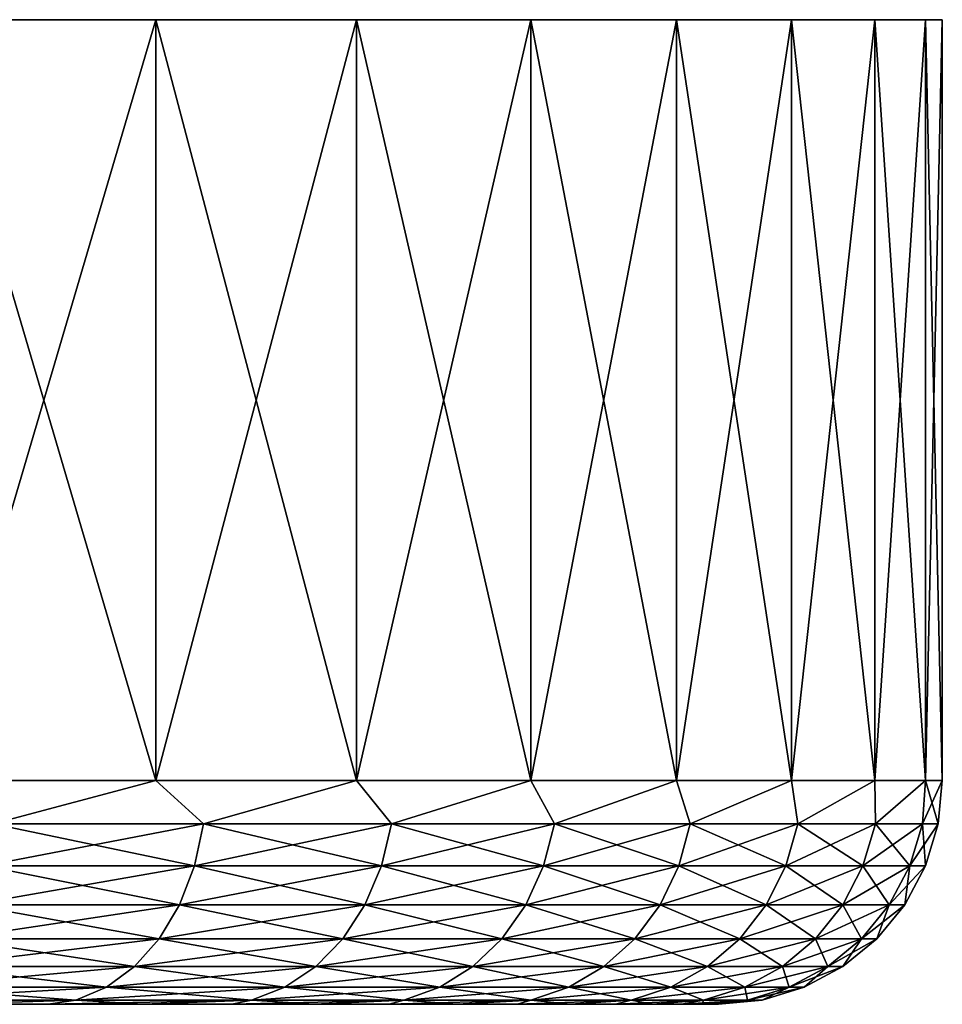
# Model space of a CAD drawing. Header units: metres. Extents: x -90 to 90, y -123 to 74.
# Tile 131 of 131: x 80 to 90, y 64 to 74. Entities that reach past the tile are written whole.
import ezdxf

# ---------------------------------------------------------------- set-up
doc = ezdxf.new("R2010")
doc.units = ezdxf.units.M
doc.layers.add('solid_11662012', color=7, linetype='CONTINUOUS')

msp = doc.modelspace()

# ---------------------------------------------------------------- linework, layer by layer
at = {"layer": 'solid_11662012'}
for points in [[(89.811363, 74.5, -3.358934), (30.188633, 74.5, -3.358934), (30, 74.5)], [(90, 74.5), (89.811363, 74.5, -3.358934), (30, 74.5)], [(30.188633, 74.5, 3.358934), (90, 74.5), (30, 74.5)], [(89.247849, 74.5, -6.675548), (30.752148, 74.5, -6.675548), (30.188633, 74.5, -3.358934)], [(89.811363, 74.5, -3.358934), (89.247849, 74.5, -6.675548), (30.188633, 74.5, -3.358934)], [(30.188633, 74.5, 3.358934), (89.811363, 74.5, 3.358934), (90, 74.5)], [(30.188633, 74.5, 3.358934), (30.752148, 74.5, 6.675548), (89.811363, 74.5, 3.358934)], [(88.316467, 74.5, -9.908462), (31.683533, 74.5, -9.908462), (30.752148, 74.5, -6.675548)], [(89.247849, 74.5, -6.675548), (88.316467, 74.5, -9.908462), (30.752148, 74.5, -6.675548)], [(30.752148, 74.5, 6.675548), (89.247849, 74.5, 6.675548), (89.811363, 74.5, 3.358934)], [(30.752148, 74.5, 6.675548), (31.683533, 74.5, 9.908462), (89.247849, 74.5, 6.675548)], [(87.02906, 74.5, -13.01652), (32.97094, 74.5, -13.01652), (31.683533, 74.5, -9.908462)], [(88.316467, 74.5, -9.908462), (87.02906, 74.5, -13.01652), (31.683533, 74.5, -9.908462)], [(31.683533, 74.5, 9.908462), (88.316467, 74.5, 9.908462), (89.247849, 74.5, 6.675548)], [(31.683533, 74.5, 9.908462), (32.97094, 74.5, 13.01652), (88.316467, 74.5, 9.908462)], [(85.401741, 74.5, -15.960943), (34.598263, 74.5, -15.960943), (32.97094, 74.5, -13.01652)], [(87.02906, 74.5, -13.01652), (85.401741, 74.5, -15.960943), (32.97094, 74.5, -13.01652)], [(32.97094, 74.5, 13.01652), (87.02906, 74.5, 13.01652), (88.316467, 74.5, 9.908462)], [(32.97094, 74.5, 13.01652), (34.598263, 74.5, 15.960943), (87.02906, 74.5, 13.01652)], [(83.454964, 74.5, -18.704674), (36.54504, 74.5, -18.704674), (34.598263, 74.5, -15.960943)], [(85.401741, 74.5, -15.960943), (83.454964, 74.5, -18.704674), (34.598263, 74.5, -15.960943)], [(34.598263, 74.5, 15.960943), (85.401741, 74.5, 15.960943), (87.02906, 74.5, 13.01652)], [(34.598263, 74.5, 15.960943), (36.54504, 74.5, 18.704674), (85.401741, 74.5, 15.960943)], [(81.213203, 74.5, -21.2132), (38.7868, 74.5, -21.2132), (36.54504, 74.5, -18.704674)], [(83.454964, 74.5, -18.704674), (81.213203, 74.5, -21.2132), (36.54504, 74.5, -18.704674)], [(36.54504, 74.5, 18.704674), (83.454964, 74.5, 18.704674), (85.401741, 74.5, 15.960943)], [(36.54504, 74.5, 18.704674), (38.7868, 74.5, 21.2132), (83.454964, 74.5, 18.704674)], [(81.213203, 74.5, -21.2132), (78.704674, 74.5, -23.454962), (38.7868, 74.5, -21.2132)], [(38.7868, 74.5, 21.2132), (81.213203, 74.5, 21.2132), (83.454964, 74.5, 18.704674)], [(38.7868, 74.5, 21.2132), (41.295326, 74.5, 23.454962), (81.213203, 74.5, 21.2132)], [(41.295326, 74.5, 23.454962), (78.704674, 74.5, 23.454962), (81.213203, 74.5, 21.2132)], [(78.704689, 66, -23.454947), (78.704674, 74.5, -23.454962), (81.213203, 74.5, -21.2132)], [(81.213203, 66, 21.213205), (81.213203, 74.5, 21.2132), (78.704674, 74.5, 23.454962)], [(78.704689, 66, 23.454947), (81.213203, 66, 21.213205), (78.704674, 74.5, 23.454962)], [(81.213203, 66, -21.213205), (78.704689, 66, -23.454947), (81.213203, 74.5, -21.2132)], [(81.213203, 66, -21.213205), (81.213203, 74.5, -21.2132), (83.454964, 74.5, -18.704674)], [(83.454941, 66, -18.704697), (81.213203, 66, -21.213205), (83.454964, 74.5, -18.704674)], [(83.454941, 66, 18.704697), (83.454964, 74.5, 18.704674), (81.213203, 74.5, 21.2132)], [(81.213203, 66, 21.213205), (83.454941, 66, 18.704697), (81.213203, 74.5, 21.2132)], [(83.454941, 66, -18.704697), (83.454964, 74.5, -18.704674), (85.401741, 74.5, -15.960943)], [(85.401726, 66, -15.960965), (83.454941, 66, -18.704697), (85.401741, 74.5, -15.960943)], [(83.454941, 66, 18.704697), (85.401726, 66, 15.960965), (83.454964, 74.5, 18.704674)], [(85.401726, 66, 15.960965), (85.401741, 74.5, 15.960943), (83.454964, 74.5, 18.704674)], [(85.401726, 66, -15.960965), (85.401741, 74.5, -15.960943), (87.02906, 74.5, -13.01652)], [(87.029068, 66, -13.016515), (85.401726, 66, -15.960965), (87.02906, 74.5, -13.01652)], [(85.401726, 66, 15.960965), (87.029068, 66, 13.016515), (85.401741, 74.5, 15.960943)], [(87.029068, 66, 13.016515), (87.02906, 74.5, 13.01652), (85.401741, 74.5, 15.960943)], [(87.029068, 66, -13.016515), (87.02906, 74.5, -13.01652), (88.316467, 74.5, -9.908462)], [(88.316498, 66, 9.908374), (88.316467, 74.5, 9.908462), (87.02906, 74.5, 13.01652)], [(87.029068, 66, 13.016515), (88.316498, 66, 9.908374), (87.02906, 74.5, 13.01652)], [(88.316498, 66, -9.908374), (87.029068, 66, -13.016515), (88.316467, 74.5, -9.908462)], [(88.316498, 66, -9.908374), (88.316467, 74.5, -9.908462), (89.247849, 74.5, -6.675548)], [(89.247841, 66, 6.675629), (89.247849, 74.5, 6.675548), (88.316467, 74.5, 9.908462)], [(88.316498, 66, 9.908374), (89.247841, 66, 6.675629), (88.316467, 74.5, 9.908462)], [(89.247841, 66, -6.675629), (88.316498, 66, -9.908374), (89.247849, 74.5, -6.675548)], [(89.247841, 66, -6.675629), (89.247849, 74.5, -6.675548), (89.811363, 74.5, -3.358934)], [(89.811363, 66, -3.358935), (89.247841, 66, -6.675629), (89.811363, 74.5, -3.358934)], [(89.247841, 66, 6.675629), (89.811363, 66, 3.358935), (89.247849, 74.5, 6.675548)], [(89.811363, 66, 3.358935), (89.811363, 74.5, 3.358934), (89.247849, 74.5, 6.675548)], [(89.811363, 66, -3.358935), (89.811363, 74.5, -3.358934), (90, 74.5)], [(90, 66), (90, 74.5), (89.811363, 74.5, 3.358934)], [(89.811363, 66, -3.358935), (90, 74.5), (90, 66)], [(89.811363, 66, 3.358935), (90, 66), (89.811363, 74.5, 3.358934)], [(79.390862, 65.51516, 22.828686), (81.213203, 66, 21.213205), (78.704689, 66, 23.454947)], [(79.390862, 65.51516, -22.828686), (78.704689, 66, -23.454947), (81.213203, 66, -21.213205)], [(81.745407, 65.51516, 20.598343), (81.213203, 66, 21.213205), (79.390862, 65.51516, 22.828686)], [(79.390862, 65.51516, -22.828686), (81.213203, 66, -21.213205), (81.745407, 65.51516, -20.598343)], [(81.745407, 65.51516, 20.598343), (83.454941, 66, 18.704697), (81.213203, 66, 21.213205)], [(81.745407, 65.51516, -20.598343), (81.213203, 66, -21.213205), (83.454941, 66, -18.704697)], [(83.845009, 65.51516, 18.126503), (83.454941, 66, 18.704697), (81.745407, 65.51516, 20.598343)], [(81.745407, 65.51516, -20.598343), (83.454941, 66, -18.704697), (83.845009, 65.51516, -18.126503)], [(83.845009, 65.51516, 18.126503), (85.401726, 66, 15.960965), (83.454941, 66, 18.704697)], [(83.845009, 65.51516, -18.126503), (83.454941, 66, -18.704697), (85.401726, 66, -15.960965)], [(85.665047, 65.51516, 15.442145), (85.401726, 66, 15.960965), (83.845009, 65.51516, 18.126503)], [(83.845009, 65.51516, -18.126503), (85.401726, 66, -15.960965), (85.665047, 65.51516, -15.442145)], [(85.665047, 65.51516, 15.442145), (87.029068, 66, 13.016515), (85.401726, 66, 15.960965)], [(85.665047, 65.51516, -15.442145), (85.401726, 66, -15.960965), (87.029068, 66, -13.016515)], [(87.184189, 65.51516, 12.576743), (87.029068, 66, 13.016515), (85.665047, 65.51516, 15.442145)], [(85.665047, 65.51516, -15.442145), (87.029068, 66, -13.016515), (87.184189, 65.51516, -12.576743)], [(87.184189, 65.51516, 12.576743), (88.316498, 66, 9.908374), (87.029068, 66, 13.016515)], [(87.184189, 65.51516, -12.576743), (87.029068, 66, -13.016515), (88.316498, 66, -9.908374)], [(88.384613, 65.51516, 9.56389), (88.316498, 66, 9.908374), (87.184189, 65.51516, 12.576743)], [(87.184189, 65.51516, -12.576743), (88.316498, 66, -9.908374), (88.384613, 65.51516, -9.56389)], [(88.384613, 65.51516, 9.56389), (89.247841, 66, 6.675629), (88.316498, 66, 9.908374)], [(88.384613, 65.51516, -9.56389), (88.316498, 66, -9.908374), (89.247841, 66, -6.675629)], [(89.252266, 65.51516, 6.43891), (89.247841, 66, 6.675629), (88.384613, 65.51516, 9.56389)], [(88.384613, 65.51516, -9.56389), (89.247841, 66, -6.675629), (89.252266, 65.51516, -6.43891)], [(89.252266, 65.51516, 6.43891), (89.811363, 66, 3.358935), (89.247841, 66, 6.675629)], [(89.252266, 65.51516, -6.43891), (89.247841, 66, -6.675629), (89.811363, 66, -3.358935)], [(89.776955, 65.51516, 3.238439), (89.811363, 66, 3.358935), (89.252266, 65.51516, 6.43891)], [(89.252266, 65.51516, -6.43891), (89.811363, 66, -3.358935), (89.776955, 65.51516, -3.238439)], [(89.776955, 65.51516, -3.238439), (89.811363, 66, -3.358935), (90, 66)], [(89.776955, 65.51516, -3.238439), (90, 66), (89.952538, 65.51516, 0)], [(89.776955, 65.51516, 3.238439), (89.952538, 65.51516, 0), (89.811363, 66, 3.358935)], [(89.952538, 65.51516, 0), (90, 66), (89.811363, 66, 3.358935)], [(81.745407, 65.51516, -20.598343), (81.642387, 65.045563, -20.500759), (79.298996, 65.045563, -22.720537)], [(79.390862, 65.51516, -22.828686), (81.745407, 65.51516, -20.598343), (79.298996, 65.045563, -22.720537)], [(79.390862, 65.51516, 22.828686), (79.298996, 65.045563, 22.720537), (81.642387, 65.045563, 20.500759)], [(81.745407, 65.51516, 20.598343), (79.390862, 65.51516, 22.828686), (81.642387, 65.045563, 20.500759)], [(83.845009, 65.51516, -18.126503), (83.73204, 65.045563, -18.040628), (81.642387, 65.045563, -20.500759)], [(81.745407, 65.51516, -20.598343), (83.845009, 65.51516, -18.126503), (81.642387, 65.045563, -20.500759)], [(81.745407, 65.51516, 20.598343), (81.642387, 65.045563, 20.500759), (83.73204, 65.045563, 18.040628)], [(83.845009, 65.51516, 18.126503), (81.745407, 65.51516, 20.598343), (83.73204, 65.045563, 18.040628)], [(85.665047, 65.51516, -15.442145), (85.543457, 65.045563, -15.368989), (83.73204, 65.045563, -18.040628)], [(83.845009, 65.51516, -18.126503), (85.665047, 65.51516, -15.442145), (83.73204, 65.045563, -18.040628)], [(83.845009, 65.51516, 18.126503), (83.73204, 65.045563, 18.040628), (85.543457, 65.045563, 15.368989)], [(85.665047, 65.51516, 15.442145), (83.845009, 65.51516, 18.126503), (85.543457, 65.045563, 15.368989)], [(87.184189, 65.51516, -12.576743), (87.055405, 65.045563, -12.517161), (85.543457, 65.045563, -15.368989)], [(85.665047, 65.51516, -15.442145), (87.184189, 65.51516, -12.576743), (85.543457, 65.045563, -15.368989)], [(85.665047, 65.51516, 15.442145), (85.543457, 65.045563, 15.368989), (87.055405, 65.045563, 12.517161)], [(87.184189, 65.51516, 12.576743), (85.665047, 65.51516, 15.442145), (87.055405, 65.045563, 12.517161)], [(88.384613, 65.51516, -9.56389), (88.250145, 65.045563, -9.518582), (87.055405, 65.045563, -12.517161)], [(87.184189, 65.51516, -12.576743), (88.384613, 65.51516, -9.56389), (87.055405, 65.045563, -12.517161)], [(87.184189, 65.51516, 12.576743), (87.055405, 65.045563, 12.517161), (88.250145, 65.045563, 9.518582)], [(88.384613, 65.51516, 9.56389), (87.184189, 65.51516, 12.576743), (88.250145, 65.045563, 9.518582)], [(89.252266, 65.51516, -6.43891), (89.113678, 65.045563, -6.408406), (88.250145, 65.045563, -9.518582)], [(88.384613, 65.51516, -9.56389), (89.252266, 65.51516, -6.43891), (88.250145, 65.045563, -9.518582)], [(88.384613, 65.51516, 9.56389), (88.250145, 65.045563, 9.518582), (89.113678, 65.045563, 6.408406)], [(89.252266, 65.51516, 6.43891), (88.384613, 65.51516, 9.56389), (89.113678, 65.045563, 6.408406)], [(89.776955, 65.51516, -3.238439), (89.635887, 65.045563, -3.223097), (89.113678, 65.045563, -6.408406)], [(89.252266, 65.51516, -6.43891), (89.776955, 65.51516, -3.238439), (89.113678, 65.045563, -6.408406)], [(89.252266, 65.51516, 6.43891), (89.113678, 65.045563, 6.408406), (89.635887, 65.045563, 3.223097)], [(89.776955, 65.51516, 3.238439), (89.252266, 65.51516, 6.43891), (89.635887, 65.045563, 3.223097)], [(89.952538, 65.51516, 0), (89.810638, 65.045563, 0), (89.635887, 65.045563, -3.223097)], [(89.776955, 65.51516, 3.238439), (89.635887, 65.045563, 3.223097), (89.810638, 65.045563, 0)], [(89.776955, 65.51516, -3.238439), (89.952538, 65.51516, 0), (89.635887, 65.045563, -3.223097)], [(89.776955, 65.51516, 3.238439), (89.810638, 65.045563, 0), (89.952538, 65.51516, 0)], [(81.642387, 65.045563, -20.500759), (81.474777, 64.612709, -20.341988), (79.149536, 64.612709, -22.544575)], [(79.298996, 65.045563, -22.720537), (81.642387, 65.045563, -20.500759), (79.149536, 64.612709, -22.544575)], [(79.298996, 65.045563, 22.720537), (79.149536, 64.612709, 22.544575), (81.474777, 64.612709, 20.341988)], [(81.642387, 65.045563, 20.500759), (79.298996, 65.045563, 22.720537), (81.474777, 64.612709, 20.341988)], [(83.73204, 65.045563, -18.040628), (83.548248, 64.612709, -17.900911), (81.474777, 64.612709, -20.341988)], [(81.642387, 65.045563, -20.500759), (83.73204, 65.045563, -18.040628), (81.474777, 64.612709, -20.341988)], [(81.642387, 65.045563, 20.500759), (81.474777, 64.612709, 20.341988), (83.548248, 64.612709, 17.900911)], [(83.73204, 65.045563, 18.040628), (81.642387, 65.045563, 20.500759), (83.548248, 64.612709, 17.900911)], [(85.543457, 65.045563, -15.368989), (85.345634, 64.612709, -15.249962), (83.548248, 64.612709, -17.900911)], [(83.73204, 65.045563, -18.040628), (85.543457, 65.045563, -15.368989), (83.548248, 64.612709, -17.900911)], [(83.73204, 65.045563, 18.040628), (83.548248, 64.612709, 17.900911), (85.345634, 64.612709, 15.249962)], [(85.543457, 65.045563, 15.368989), (83.73204, 65.045563, 18.040628), (85.345634, 64.612709, 15.249962)], [(87.055405, 65.045563, -12.517161), (86.845863, 64.612709, -12.42022), (85.345634, 64.612709, -15.249962)], [(85.543457, 65.045563, -15.368989), (87.055405, 65.045563, -12.517161), (85.345634, 64.612709, -15.249962)], [(85.543457, 65.045563, 15.368989), (85.345634, 64.612709, 15.249962), (86.845863, 64.612709, 12.42022)], [(87.055405, 65.045563, 12.517161), (85.543457, 65.045563, 15.368989), (86.845863, 64.612709, 12.42022)], [(88.250145, 65.045563, -9.518582), (88.031357, 64.612709, -9.444864), (86.845863, 64.612709, -12.42022)], [(87.055405, 65.045563, -12.517161), (88.250145, 65.045563, -9.518582), (86.845863, 64.612709, -12.42022)], [(87.055405, 65.045563, 12.517161), (86.845863, 64.612709, 12.42022), (88.031357, 64.612709, 9.444864)], [(88.250145, 65.045563, 9.518582), (87.055405, 65.045563, 12.517161), (88.031357, 64.612709, 9.444864)], [(89.113678, 65.045563, -6.408406), (88.888206, 64.612709, -6.358775), (88.031357, 64.612709, -9.444864)], [(88.250145, 65.045563, -9.518582), (89.113678, 65.045563, -6.408406), (88.031357, 64.612709, -9.444864)], [(88.250145, 65.045563, 9.518582), (88.031357, 64.612709, 9.444864), (88.888206, 64.612709, 6.358775)], [(89.113678, 65.045563, 6.408406), (88.250145, 65.045563, 9.518582), (88.888206, 64.612709, 6.358775)], [(89.635887, 65.045563, -3.223097), (89.406364, 64.612709, -3.198135), (88.888206, 64.612709, -6.358775)], [(89.113678, 65.045563, -6.408406), (89.635887, 65.045563, -3.223097), (88.888206, 64.612709, -6.358775)], [(89.113678, 65.045563, 6.408406), (88.888206, 64.612709, 6.358775), (89.406364, 64.612709, 3.198135)], [(89.635887, 65.045563, 3.223097), (89.113678, 65.045563, 6.408406), (89.406364, 64.612709, 3.198135)], [(89.810638, 65.045563, 0), (89.579765, 64.612709, 0), (89.406364, 64.612709, -3.198135)], [(89.635887, 65.045563, 3.223097), (89.406364, 64.612709, 3.198135), (89.579765, 64.612709, 0)], [(89.635887, 65.045563, -3.223097), (89.810638, 65.045563, 0), (89.406364, 64.612709, -3.198135)], [(89.635887, 65.045563, 3.223097), (89.579765, 64.612709, 0), (89.810638, 65.045563, 0)], [(81.474777, 64.612709, -20.341988), (81.249023, 64.233276, -20.128143), (78.948227, 64.233276, -22.307575)], [(79.149536, 64.612709, -22.544575), (81.474777, 64.612709, -20.341988), (78.948227, 64.233276, -22.307575)], [(79.149536, 64.612709, 22.544575), (78.948227, 64.233276, 22.307575), (81.249023, 64.233276, 20.128143)], [(81.474777, 64.612709, 20.341988), (79.149536, 64.612709, 22.544575), (81.249023, 64.233276, 20.128143)], [(83.548248, 64.612709, -17.900911), (83.300697, 64.233276, -17.712729), (81.249023, 64.233276, -20.128143)], [(81.474777, 64.612709, -20.341988), (83.548248, 64.612709, -17.900911), (81.249023, 64.233276, -20.128143)], [(81.474777, 64.612709, 20.341988), (81.249023, 64.233276, 20.128143), (83.300697, 64.233276, 17.712729)], [(83.548248, 64.612709, 17.900911), (81.474777, 64.612709, 20.341988), (83.300697, 64.233276, 17.712729)], [(85.345634, 64.612709, -15.249962), (85.079185, 64.233276, -15.089647), (83.300697, 64.233276, -17.712729)], [(83.548248, 64.612709, -17.900911), (85.345634, 64.612709, -15.249962), (83.300697, 64.233276, -17.712729)], [(83.548248, 64.612709, 17.900911), (83.300697, 64.233276, 17.712729), (85.079185, 64.233276, 15.089647)], [(85.345634, 64.612709, 15.249962), (83.548248, 64.612709, 17.900911), (85.079185, 64.233276, 15.089647)], [(86.845863, 64.612709, -12.42022), (86.563652, 64.233276, -12.289654), (85.079185, 64.233276, -15.089647)], [(85.345634, 64.612709, -15.249962), (86.845863, 64.612709, -12.42022), (85.079185, 64.233276, -15.089647)], [(85.345634, 64.612709, 15.249962), (85.079185, 64.233276, 15.089647), (86.563652, 64.233276, 12.289654)], [(86.845863, 64.612709, 12.42022), (85.345634, 64.612709, 15.249962), (86.563652, 64.233276, 12.289654)], [(88.031357, 64.612709, -9.444864), (87.736679, 64.233276, -9.345575), (86.563652, 64.233276, -12.289654)], [(86.845863, 64.612709, -12.42022), (88.031357, 64.612709, -9.444864), (86.563652, 64.233276, -12.289654)], [(86.845863, 64.612709, 12.42022), (86.563652, 64.233276, 12.289654), (87.736679, 64.233276, 9.345575)], [(88.031357, 64.612709, 9.444864), (86.845863, 64.612709, 12.42022), (87.736679, 64.233276, 9.345575)], [(88.888206, 64.612709, -6.358775), (88.584518, 64.233276, -6.291928), (87.736679, 64.233276, -9.345575)], [(88.031357, 64.612709, -9.444864), (88.888206, 64.612709, -6.358775), (87.736679, 64.233276, -9.345575)], [(88.031357, 64.612709, 9.444864), (87.736679, 64.233276, 9.345575), (88.584518, 64.233276, 6.291929)], [(88.888206, 64.612709, 6.358775), (88.031357, 64.612709, 9.444864), (88.584518, 64.233276, 6.291929)], [(89.406364, 64.612709, -3.198135), (89.097237, 64.233276, -3.164515), (88.584518, 64.233276, -6.291928)], [(88.888206, 64.612709, -6.358775), (89.406364, 64.612709, -3.198135), (88.584518, 64.233276, -6.291928)], [(88.888206, 64.612709, 6.358775), (88.584518, 64.233276, 6.291929), (89.097237, 64.233276, 3.164515)], [(89.406364, 64.612709, 3.198135), (88.888206, 64.612709, 6.358775), (89.097237, 64.233276, 3.164515)], [(89.579765, 64.612709, 0), (89.268806, 64.233276, 0), (89.097237, 64.233276, -3.164515)], [(89.406364, 64.612709, 3.198135), (89.097237, 64.233276, 3.164515), (89.268806, 64.233276, 0)], [(89.406364, 64.612709, -3.198135), (89.579765, 64.612709, 0), (89.097237, 64.233276, -3.164515)], [(89.406364, 64.612709, 3.198135), (89.268806, 64.233276, 0), (89.579765, 64.612709, 0)], [(81.249023, 64.233276, -20.128143), (80.973824, 63.921871, -19.86746), (78.70282, 63.921871, -22.018665)], [(78.948227, 64.233276, -22.307575), (81.249023, 64.233276, -20.128143), (78.70282, 63.921871, -22.018665)], [(78.948227, 64.233276, 22.307575), (78.70282, 63.921871, 22.018665), (80.973824, 63.921871, 19.86746)], [(81.249023, 64.233276, 20.128143), (78.948227, 64.233276, 22.307575), (80.973824, 63.921871, 19.86746)], [(83.300697, 64.233276, -17.712729), (82.998924, 63.921871, -17.483326), (80.973824, 63.921871, -19.86746)], [(81.249023, 64.233276, -20.128143), (83.300697, 64.233276, -17.712729), (80.973824, 63.921871, -19.86746)], [(81.249023, 64.233276, 20.128143), (80.973824, 63.921871, 19.86746), (82.998924, 63.921871, 17.483326)], [(83.300697, 64.233276, 17.712729), (81.249023, 64.233276, 20.128143), (82.998924, 63.921871, 17.483326)], [(85.079185, 64.233276, -15.089647), (84.754379, 63.921871, -14.894217), (82.998924, 63.921871, -17.483326)], [(83.300697, 64.233276, -17.712729), (85.079185, 64.233276, -15.089647), (82.998924, 63.921871, -17.483326)], [(83.300697, 64.233276, 17.712729), (82.998924, 63.921871, 17.483326), (84.754379, 63.921871, 14.894217)], [(85.079185, 64.233276, 15.089647), (83.300697, 64.233276, 17.712729), (84.754379, 63.921871, 14.894217)], [(86.563652, 64.233276, -12.289654), (86.21962, 63.921871, -12.130487), (84.754379, 63.921871, -14.894217)], [(85.079185, 64.233276, -15.089647), (86.563652, 64.233276, -12.289654), (84.754379, 63.921871, -14.894217)], [(85.079185, 64.233276, 15.089647), (84.754379, 63.921871, 14.894217), (86.21962, 63.921871, 12.130487)], [(86.563652, 64.233276, 12.289654), (85.079185, 64.233276, 15.089647), (86.21962, 63.921871, 12.130487)], [(87.736679, 64.233276, -9.345575), (87.377457, 63.921871, -9.224539), (86.21962, 63.921871, -12.130487)], [(86.563652, 64.233276, -12.289654), (87.736679, 64.233276, -9.345575), (86.21962, 63.921871, -12.130487)], [(86.563652, 64.233276, 12.289654), (86.21962, 63.921871, 12.130487), (87.377457, 63.921871, 9.224539)], [(87.736679, 64.233276, 9.345575), (86.563652, 64.233276, 12.289654), (87.377457, 63.921871, 9.224539)], [(88.584518, 64.233276, -6.291928), (88.214317, 63.921871, -6.210441), (87.377457, 63.921871, -9.224539)], [(87.736679, 64.233276, -9.345575), (88.584518, 64.233276, -6.291928), (87.377457, 63.921871, -9.224539)], [(87.736679, 64.233276, 9.345575), (87.377457, 63.921871, 9.224539), (88.214317, 63.921871, 6.210441)], [(88.584518, 64.233276, 6.291929), (87.736679, 64.233276, 9.345575), (88.214317, 63.921871, 6.210441)], [(89.097237, 64.233276, -3.164515), (88.72039, 63.921871, -3.123531), (88.214317, 63.921871, -6.210441)], [(88.584518, 64.233276, -6.291928), (89.097237, 64.233276, -3.164515), (88.214317, 63.921871, -6.210441)], [(88.584518, 64.233276, 6.291929), (88.214317, 63.921871, 6.210441), (88.72039, 63.921871, 3.123531)], [(89.097237, 64.233276, 3.164515), (88.584518, 64.233276, 6.291929), (88.72039, 63.921871, 3.123531)], [(89.268806, 64.233276, 0), (88.88974, 63.921871, 0), (88.72039, 63.921871, -3.123531)], [(89.097237, 64.233276, 3.164515), (88.72039, 63.921871, 3.123531), (88.88974, 63.921871, 0)], [(89.097237, 64.233276, -3.164515), (89.268806, 64.233276, 0), (88.72039, 63.921871, -3.123531)], [(89.097237, 64.233276, 3.164515), (88.88974, 63.921871, 0), (89.268806, 64.233276, 0)], [(80.973824, 63.921871, -19.86746), (80.659775, 63.690491, -19.569975), (78.422775, 63.690491, -21.688969)], [(78.70282, 63.921871, -22.018665), (80.973824, 63.921871, -19.86746), (78.422775, 63.690491, -21.688969)], [(78.70282, 63.921871, 22.018665), (78.422775, 63.690491, 21.688969), (80.659775, 63.690491, 19.569975)], [(80.973824, 63.921871, 19.86746), (78.70282, 63.921871, 22.018665), (80.659775, 63.690491, 19.569975)], [(82.998924, 63.921871, -17.483326), (82.654549, 63.690491, -17.22154), (80.659775, 63.690491, -19.569975)], [(80.973824, 63.921871, -19.86746), (82.998924, 63.921871, -17.483326), (80.659775, 63.690491, -19.569975)], [(80.973824, 63.921871, 19.86746), (80.659775, 63.690491, 19.569975), (82.654549, 63.690491, 17.22154)], [(82.998924, 63.921871, 17.483326), (80.973824, 63.921871, 19.86746), (82.654549, 63.690491, 17.22154)], [(84.754379, 63.921871, -14.894217), (84.38372, 63.690491, -14.6712), (82.654549, 63.690491, -17.22154)], [(82.998924, 63.921871, -17.483326), (84.754379, 63.921871, -14.894217), (82.654549, 63.690491, -17.22154)], [(82.998924, 63.921871, 17.483326), (82.654549, 63.690491, 17.22154), (84.38372, 63.690491, 14.6712)], [(84.754379, 63.921871, 14.894217), (82.998924, 63.921871, 17.483326), (84.38372, 63.690491, 14.6712)], [(86.21962, 63.921871, -12.130487), (85.827019, 63.690491, -11.948853), (84.38372, 63.690491, -14.6712)], [(84.754379, 63.921871, -14.894217), (86.21962, 63.921871, -12.130487), (84.38372, 63.690491, -14.6712)], [(84.754379, 63.921871, 14.894217), (84.38372, 63.690491, 14.6712), (85.827019, 63.690491, 11.948853)], [(86.21962, 63.921871, 12.130487), (84.754379, 63.921871, 14.894217), (85.827019, 63.690491, 11.948853)], [(87.377457, 63.921871, -9.224539), (86.967522, 63.690491, -9.086415), (85.827019, 63.690491, -11.948853)], [(86.21962, 63.921871, -12.130487), (87.377457, 63.921871, -9.224539), (85.827019, 63.690491, -11.948853)], [(86.21962, 63.921871, 12.130487), (85.827019, 63.690491, 11.948853), (86.967522, 63.690491, 9.086415)], [(87.377457, 63.921871, 9.224539), (86.21962, 63.921871, 12.130487), (86.967522, 63.690491, 9.086415)], [(88.214317, 63.921871, -6.210441), (87.791847, 63.690491, -6.117449), (86.967522, 63.690491, -9.086415)], [(87.377457, 63.921871, -9.224539), (88.214317, 63.921871, -6.210441), (86.967522, 63.690491, -9.086415)], [(87.377457, 63.921871, 9.224539), (86.967522, 63.690491, 9.086415), (87.791847, 63.690491, 6.117449)], [(88.214317, 63.921871, 6.210441), (87.377457, 63.921871, 9.224539), (87.791847, 63.690491, 6.117449)], [(88.72039, 63.921871, -3.123531), (88.290344, 63.690491, -3.076761), (87.791847, 63.690491, -6.117449)], [(88.214317, 63.921871, -6.210441), (88.72039, 63.921871, -3.123531), (87.791847, 63.690491, -6.117449)], [(88.214317, 63.921871, 6.210441), (87.791847, 63.690491, 6.117449), (88.290344, 63.690491, 3.076761)], [(88.72039, 63.921871, 3.123531), (88.214317, 63.921871, 6.210441), (88.290344, 63.690491, 3.076761)], [(88.88974, 63.921871, 0), (88.457161, 63.690491, 0), (88.290344, 63.690491, -3.076761)], [(88.72039, 63.921871, 3.123531), (88.290344, 63.690491, 3.076761), (88.457161, 63.690491, 0)], [(88.72039, 63.921871, -3.123531), (88.88974, 63.921871, 0), (88.290344, 63.690491, -3.076761)], [(88.72039, 63.921871, 3.123531), (88.457161, 63.690491, 0), (88.88974, 63.921871, 0)], [(80.659775, 63.690491, -19.569975), (80.318962, 63.548038, -19.247145), (78.118874, 63.548038, -21.331182)], [(78.422775, 63.690491, -21.688969), (80.659775, 63.690491, -19.569975), (78.118874, 63.548038, -21.331182)], [(78.422775, 63.690491, 21.688969), (78.118874, 63.548038, 21.331182), (80.318962, 63.548038, 19.247145)], [(80.659775, 63.690491, 19.569975), (78.422775, 63.690491, 21.688969), (80.318962, 63.548038, 19.247145)], [(82.654549, 63.690491, -17.22154), (82.280838, 63.548038, -16.93745), (80.318962, 63.548038, -19.247145)], [(80.659775, 63.690491, -19.569975), (82.654549, 63.690491, -17.22154), (80.318962, 63.548038, -19.247145)], [(80.659775, 63.690491, 19.569975), (80.318962, 63.548038, 19.247145), (82.280838, 63.548038, 16.93745)], [(82.654549, 63.690491, 17.22154), (80.659775, 63.690491, 19.569975), (82.280838, 63.548038, 16.93745)], [(84.38372, 63.690491, -14.6712), (83.981483, 63.548038, -14.42918), (82.280838, 63.548038, -16.93745)], [(82.654549, 63.690491, -17.22154), (84.38372, 63.690491, -14.6712), (82.280838, 63.548038, -16.93745)], [(82.654549, 63.690491, 17.22154), (82.280838, 63.548038, 16.93745), (83.981483, 63.548038, 14.42918)], [(84.38372, 63.690491, 14.6712), (82.654549, 63.690491, 17.22154), (83.981483, 63.548038, 14.42918)], [(85.827019, 63.690491, -11.948853), (85.40097, 63.548038, -11.751741), (83.981483, 63.548038, -14.42918)], [(84.38372, 63.690491, -14.6712), (85.827019, 63.690491, -11.948853), (83.981483, 63.548038, -14.42918)], [(84.38372, 63.690491, 14.6712), (83.981483, 63.548038, 14.42918), (85.40097, 63.548038, 11.751741)], [(85.827019, 63.690491, 11.948853), (84.38372, 63.690491, 14.6712), (85.40097, 63.548038, 11.751741)], [(86.967522, 63.690491, -9.086415), (86.522659, 63.548038, -8.936523), (85.40097, 63.548038, -11.751741)], [(85.827019, 63.690491, -11.948853), (86.967522, 63.690491, -9.086415), (85.40097, 63.548038, -11.751741)], [(85.827019, 63.690491, 11.948853), (85.40097, 63.548038, 11.751741), (86.522659, 63.548038, 8.936523)], [(86.967522, 63.690491, 9.086415), (85.827019, 63.690491, 11.948853), (86.522659, 63.548038, 8.936523)], [(87.791847, 63.690491, -6.117449), (87.333389, 63.548038, -6.016534), (86.522659, 63.548038, -8.936523)], [(86.967522, 63.690491, -9.086415), (87.791847, 63.690491, -6.117449), (86.522659, 63.548038, -8.936523)], [(86.967522, 63.690491, 9.086415), (86.522659, 63.548038, 8.936523), (87.333389, 63.548038, 6.016534)], [(87.791847, 63.690491, 6.117449), (86.967522, 63.690491, 9.086415), (87.333389, 63.548038, 6.016534)], [(88.290344, 63.690491, -3.076761), (87.823662, 63.548038, -3.026006), (87.333389, 63.548038, -6.016534)], [(87.791847, 63.690491, -6.117449), (88.290344, 63.690491, -3.076761), (87.333389, 63.548038, -6.016534)], [(87.791847, 63.690491, 6.117449), (87.333389, 63.548038, 6.016534), (87.823662, 63.548038, 3.026006)], [(88.290344, 63.690491, 3.076761), (87.791847, 63.690491, 6.117449), (87.823662, 63.548038, 3.026006)], [(88.457161, 63.690491, 0), (87.987724, 63.548038, 0), (87.823662, 63.548038, -3.026006)], [(88.290344, 63.690491, 3.076761), (87.823662, 63.548038, 3.026006), (87.987724, 63.548038, 0)], [(88.290344, 63.690491, -3.076761), (88.457161, 63.690491, 0), (87.823662, 63.548038, -3.026006)], [(88.290344, 63.690491, 3.076761), (87.987724, 63.548038, 0), (88.457161, 63.690491, 0)], [(83.820084, 63.5, 13.742408), (35.420887, 63.5, 12.333573), (60, 63.5, 13)], [(83.820084, 63.5, 13.742408), (36.179932, 63.5, 13.742432), (35.420887, 63.5, 12.333573)], [(36.17992, 63.5, -13.742408), (84.579117, 63.5, -12.333573), (60, 63.5, -13)], [(36.17992, 63.5, -13.742408), (83.820068, 63.5, -13.742432), (84.579117, 63.5, -12.333573)], [(36.17992, 63.5, -13.742408), (37.019585, 63.5, -15.104649), (83.820068, 63.5, -13.742432)], [(82.980415, 63.5, 15.104649), (37.0196, 63.5, 15.104671), (36.179932, 63.5, 13.742432)], [(83.820084, 63.5, 13.742408), (82.980415, 63.5, 15.104649), (36.179932, 63.5, 13.742432)], [(37.019585, 63.5, -15.104649), (82.9804, 63.5, -15.104671), (83.820068, 63.5, -13.742432)], [(37.019585, 63.5, -15.104649), (37.937016, 63.5, -16.415682), (82.9804, 63.5, -15.104671)], [(82.062988, 63.5, 16.415682), (37.937031, 63.5, 16.415703), (37.0196, 63.5, 15.104671)], [(82.980415, 63.5, 15.104649), (82.062988, 63.5, 16.415682), (37.0196, 63.5, 15.104671)], [(37.937016, 63.5, -16.415682), (82.062965, 63.5, -16.415703), (82.9804, 63.5, -15.104671)], [(37.937016, 63.5, -16.415682), (38.929081, 63.5, -17.671059), (82.062965, 63.5, -16.415703)], [(81.070923, 63.5, 17.671059), (38.929096, 63.5, 17.671078), (37.937031, 63.5, 16.415703)], [(82.062988, 63.5, 16.415682), (81.070923, 63.5, 17.671059), (37.937031, 63.5, 16.415703)], [(38.929081, 63.5, -17.671059), (81.070908, 63.5, -17.671078), (82.062965, 63.5, -16.415703)], [(38.929081, 63.5, -17.671059), (39.992523, 63.5, -18.866657), (81.070908, 63.5, -17.671078)], [(80.007477, 63.5, 18.866657), (39.992542, 63.5, 18.866676), (38.929096, 63.5, 17.671078)], [(81.070923, 63.5, 17.671059), (80.007477, 63.5, 18.866657), (38.929096, 63.5, 17.671078)], [(39.992523, 63.5, -18.866657), (80.007462, 63.5, -18.866676), (81.070908, 63.5, -17.671078)], [(39.992523, 63.5, -18.866657), (41.123783, 63.5, -19.998459), (80.007462, 63.5, -18.866676)], [(80.007477, 63.5, 18.866657), (78.876221, 63.5, 19.998459), (39.992542, 63.5, 18.866676)], [(41.123783, 63.5, -19.998459), (78.876198, 63.5, -19.998476), (80.007462, 63.5, -18.866676)], [(83.820084, 63.5, 13.742408), (60, 63.5, 13), (61.770184, 63.5, 12.878913)], [(84.579117, 63.5, -12.333573), (61.770184, 63.5, -12.878913), (60, 63.5, -13)], [(83.820084, 63.5, 13.742408), (61.770184, 63.5, 12.878913), (63.507328, 63.5, 12.517932)], [(84.579117, 63.5, -12.333573), (63.507328, 63.5, -12.517932), (61.770184, 63.5, -12.878913)], [(84.579124, 63.5, 12.333551), (63.507328, 63.5, 12.517932), (65.179237, 63.5, 11.923735)], [(84.579124, 63.5, 12.333551), (83.820084, 63.5, 13.742408), (63.507328, 63.5, 12.517932)], [(84.579117, 63.5, -12.333573), (65.179237, 63.5, -11.923735), (63.507328, 63.5, -12.517932)], [(84.579124, 63.5, 12.333551), (65.179237, 63.5, 11.923735), (66.754585, 63.5, 11.107455)], [(85.254845, 63.5, -10.883141), (66.754585, 63.5, -11.107455), (65.179237, 63.5, -11.923735)], [(84.579117, 63.5, -12.333573), (85.254845, 63.5, -10.883141), (65.179237, 63.5, -11.923735)], [(85.254852, 63.5, 10.88312), (66.754585, 63.5, 11.107455), (68.204132, 63.5, 10.084254)], [(85.254852, 63.5, 10.88312), (84.579124, 63.5, 12.333551), (66.754585, 63.5, 11.107455)], [(85.254845, 63.5, -10.883141), (68.204132, 63.5, -10.084254), (66.754585, 63.5, -11.107455)], [(85.844902, 63.5, 9.39634), (68.204132, 63.5, 10.084254), (69.500877, 63.5, 8.873174)], [(85.844902, 63.5, 9.39634), (85.254852, 63.5, 10.88312), (68.204132, 63.5, 10.084254)], [(85.844887, 63.5, -9.396363), (69.500877, 63.5, -8.873174), (68.204132, 63.5, -10.084254)], [(85.254845, 63.5, -10.883141), (85.844887, 63.5, -9.396363), (68.204132, 63.5, -10.084254)], [(86.347557, 63.5, 7.877574), (69.500877, 63.5, 8.873174), (70.62059, 63.5, 7.496867)], [(86.347557, 63.5, 7.877574), (85.844902, 63.5, 9.39634), (69.500877, 63.5, 8.873174)], [(86.347549, 63.5, -7.8776), (70.62059, 63.5, -7.496867), (69.500877, 63.5, -8.873174)], [(85.844887, 63.5, -9.396363), (86.347549, 63.5, -7.8776), (69.500877, 63.5, -8.873174)], [(86.761276, 63.5, 6.331171), (70.62059, 63.5, 7.496867), (71.542519, 63.5, 5.980822)], [(86.761276, 63.5, 6.331171), (86.347557, 63.5, 7.877574), (70.62059, 63.5, 7.496867)], [(86.761269, 63.5, -6.331202), (71.542519, 63.5, -5.980822), (70.62059, 63.5, -7.496867)], [(86.347549, 63.5, -7.8776), (86.761269, 63.5, -6.331202), (70.62059, 63.5, -7.496867)], [(87.084343, 63.5, 4.763215), (71.542519, 63.5, 5.980822), (72.24939, 63.5, 4.353437)], [(87.084343, 63.5, 4.763215), (86.761276, 63.5, 6.331171), (71.542519, 63.5, 5.980822)], [(87.084343, 63.5, -4.763249), (72.24939, 63.5, -4.353437), (71.542519, 63.5, -5.980822)], [(86.761269, 63.5, -6.331202), (87.084343, 63.5, -4.763249), (71.542519, 63.5, -5.980822)], [(87.315445, 63.5, 3.180632), (72.24939, 63.5, 4.353437), (72.728088, 63.5, 2.644948)], [(87.315445, 63.5, 3.180632), (87.084343, 63.5, 4.763215), (72.24939, 63.5, 4.353437)], [(87.315437, 63.5, -3.180666), (72.728088, 63.5, -2.644948), (72.24939, 63.5, -4.353437)], [(87.084343, 63.5, -4.763249), (87.315437, 63.5, -3.180666), (72.24939, 63.5, -4.353437)], [(87.453964, 63.5, 1.59045), (72.728088, 63.5, 2.644948), (72.969696, 63.5, 0.887126)], [(87.453964, 63.5, 1.59045), (87.315445, 63.5, 3.180632), (72.728088, 63.5, 2.644948)], [(87.453957, 63.5, -1.590473), (72.969696, 63.5, -0.887126), (72.728088, 63.5, -2.644948)], [(87.315437, 63.5, -3.180666), (87.453957, 63.5, -1.590473), (72.728088, 63.5, -2.644948)], [(87.5, 63.5), (72.969696, 63.5, 0.887126), (72.969696, 63.5, -0.887126)], [(87.453964, 63.5, 1.59045), (72.969696, 63.5, 0.887126), (87.5, 63.5)], [(87.453957, 63.5, -1.590473), (87.5, 63.5), (72.969696, 63.5, -0.887126)], [(78.118874, 63.548038, -21.331182), (80.318962, 63.548038, -19.247145), (78.876198, 63.5, -19.998476)], [(80.318962, 63.548038, 19.247145), (78.118874, 63.548038, 21.331182), (78.876221, 63.5, 19.998459)], [(80.318962, 63.548038, -19.247145), (80.007462, 63.5, -18.866676), (78.876198, 63.5, -19.998476)], [(80.318962, 63.548038, 19.247145), (78.876221, 63.5, 19.998459), (80.007477, 63.5, 18.866657)], [(82.280838, 63.548038, -16.93745), (81.070908, 63.5, -17.671078), (80.007462, 63.5, -18.866676)], [(80.318962, 63.548038, -19.247145), (82.280838, 63.548038, -16.93745), (80.007462, 63.5, -18.866676)], [(80.318962, 63.548038, 19.247145), (80.007477, 63.5, 18.866657), (81.070923, 63.5, 17.671059)], [(82.280838, 63.548038, 16.93745), (80.318962, 63.548038, 19.247145), (81.070923, 63.5, 17.671059)], [(82.280838, 63.548038, -16.93745), (82.062965, 63.5, -16.415703), (81.070908, 63.5, -17.671078)], [(82.280838, 63.548038, 16.93745), (81.070923, 63.5, 17.671059), (82.062988, 63.5, 16.415682)], [(83.981483, 63.548038, -14.42918), (82.9804, 63.5, -15.104671), (82.062965, 63.5, -16.415703)], [(82.280838, 63.548038, -16.93745), (83.981483, 63.548038, -14.42918), (82.062965, 63.5, -16.415703)], [(82.280838, 63.548038, 16.93745), (82.062988, 63.5, 16.415682), (82.980415, 63.5, 15.104649)], [(83.981483, 63.548038, 14.42918), (82.280838, 63.548038, 16.93745), (82.980415, 63.5, 15.104649)], [(83.981483, 63.548038, -14.42918), (83.820068, 63.5, -13.742432), (82.9804, 63.5, -15.104671)], [(83.981483, 63.548038, 14.42918), (82.980415, 63.5, 15.104649), (83.820084, 63.5, 13.742408)], [(85.40097, 63.548038, -11.751741), (84.579117, 63.5, -12.333573), (83.820068, 63.5, -13.742432)], [(83.981483, 63.548038, -14.42918), (85.40097, 63.548038, -11.751741), (83.820068, 63.5, -13.742432)], [(83.981483, 63.548038, 14.42918), (83.820084, 63.5, 13.742408), (84.579124, 63.5, 12.333551)], [(85.40097, 63.548038, 11.751741), (83.981483, 63.548038, 14.42918), (84.579124, 63.5, 12.333551)], [(85.40097, 63.548038, -11.751741), (85.254845, 63.5, -10.883141), (84.579117, 63.5, -12.333573)], [(85.40097, 63.548038, 11.751741), (84.579124, 63.5, 12.333551), (85.254852, 63.5, 10.88312)], [(86.522659, 63.548038, -8.936523), (85.844887, 63.5, -9.396363), (85.254845, 63.5, -10.883141)], [(85.40097, 63.548038, -11.751741), (86.522659, 63.548038, -8.936523), (85.254845, 63.5, -10.883141)], [(85.40097, 63.548038, 11.751741), (85.254852, 63.5, 10.88312), (85.844902, 63.5, 9.39634)], [(86.522659, 63.548038, 8.936523), (85.40097, 63.548038, 11.751741), (85.844902, 63.5, 9.39634)], [(86.522659, 63.548038, -8.936523), (86.347549, 63.5, -7.8776), (85.844887, 63.5, -9.396363)], [(86.522659, 63.548038, 8.936523), (85.844902, 63.5, 9.39634), (86.347557, 63.5, 7.877574)], [(87.333389, 63.548038, -6.016534), (86.761269, 63.5, -6.331202), (86.347549, 63.5, -7.8776)], [(86.522659, 63.548038, -8.936523), (87.333389, 63.548038, -6.016534), (86.347549, 63.5, -7.8776)], [(86.522659, 63.548038, 8.936523), (86.347557, 63.5, 7.877574), (86.761276, 63.5, 6.331171)], [(87.333389, 63.548038, 6.016534), (86.522659, 63.548038, 8.936523), (86.761276, 63.5, 6.331171)], [(87.333389, 63.548038, -6.016534), (87.084343, 63.5, -4.763249), (86.761269, 63.5, -6.331202)], [(87.333389, 63.548038, 6.016534), (86.761276, 63.5, 6.331171), (87.084343, 63.5, 4.763215)], [(87.823662, 63.548038, -3.026006), (87.315437, 63.5, -3.180666), (87.084343, 63.5, -4.763249)], [(87.333389, 63.548038, -6.016534), (87.823662, 63.548038, -3.026006), (87.084343, 63.5, -4.763249)], [(87.333389, 63.548038, 6.016534), (87.084343, 63.5, 4.763215), (87.315445, 63.5, 3.180632)], [(87.823662, 63.548038, -3.026006), (87.453957, 63.5, -1.590473), (87.315437, 63.5, -3.180666)], [(87.823662, 63.548038, 3.026006), (87.315445, 63.5, 3.180632), (87.453964, 63.5, 1.59045)], [(87.823662, 63.548038, 3.026006), (87.333389, 63.548038, 6.016534), (87.315445, 63.5, 3.180632)], [(87.987724, 63.548038, 0), (87.5, 63.5), (87.453957, 63.5, -1.590473)], [(87.823662, 63.548038, -3.026006), (87.987724, 63.548038, 0), (87.453957, 63.5, -1.590473)], [(87.823662, 63.548038, 3.026006), (87.453964, 63.5, 1.59045), (87.5, 63.5)], [(87.823662, 63.548038, 3.026006), (87.5, 63.5), (87.987724, 63.548038, 0)]]:
    msp.add_3dface(points, dxfattribs=at)

doc.saveas('drawing.dxf')
